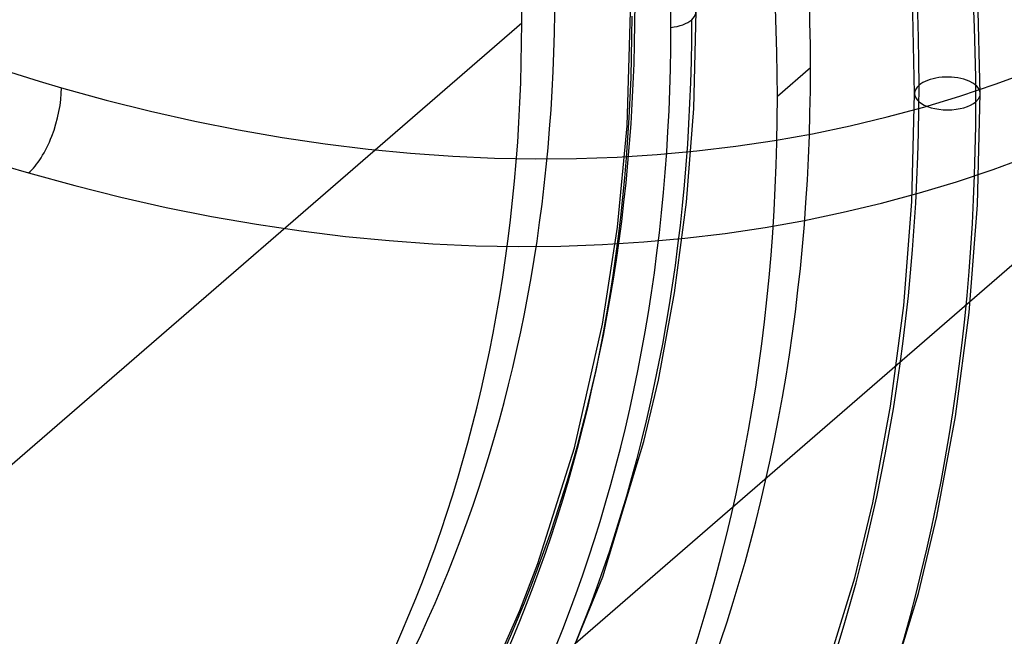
# Model space of a CAD drawing. Header units: millimetres. Extents: x -138 to 135, y -173 to 171.
# Tile 47 of 95: x 31 to 46, y -7 to 2. Entities that reach past the tile are written whole.
import ezdxf

# ---------------------------------------------------------------- set-up
doc = ezdxf.new("R2010")
doc.units = ezdxf.units.MM
doc.layers.add('MAIN-1', color=7, linetype='Continuous')

msp = doc.modelspace()

# ---------------------------------------------------------------- linework, layer by layer
at = {"layer": 'MAIN-1'}
for p, q in [((52.12159067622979, 3.468039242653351), (33.421615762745, -12.72661474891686)), ((45.00717042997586, 1.210388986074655), (44.97082355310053, 2.759563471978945)), ((46.00717212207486, 1.210342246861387), (45.96974245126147, 2.80610610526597)), ((40.62229686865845, 0.7185097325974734), (40.67704187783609, 2.460376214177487)), ((41.63916639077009, 0.9829950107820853), (41.67704510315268, 2.460342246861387)), ((29.62980021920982, -5.839840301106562), (39.01730021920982, 2.289973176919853)), ((43.41941453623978, 1.602316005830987), (42.91441453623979, 1.164973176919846)), ((44.96502448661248, -0.4339701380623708), (45.00717042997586, 1.210388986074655)), ((45.96369046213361, -0.4855884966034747), (46.00717212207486, 1.210342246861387)), ((41.527969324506, -0.4467902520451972), (41.63916639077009, 0.9829950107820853)), ((40.47825093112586, -0.8267936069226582), (40.62229686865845, 0.7185097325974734)), ((41.34706217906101, -1.827451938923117), (41.527969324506, -0.4467902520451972)), ((44.84145937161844, -2.022967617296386), (44.96502448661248, -0.4339701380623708)), ((45.83605786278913, -2.126751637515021), (45.96369046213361, -0.4855884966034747)), ((40.25019394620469, -2.306612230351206), (40.47825093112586, -0.8267936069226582)), ((41.10015124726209, -3.156924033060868), (41.34706217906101, -1.827451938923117)), ((44.64072517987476, -3.555018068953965), (44.84145937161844, -2.022967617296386)), ((45.62842769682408, -3.711364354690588), (45.83605786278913, -2.126751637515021)), ((39.8203889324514, -4.192020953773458), (40.25019394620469, -2.306612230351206)), ((40.88068010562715, -4.093054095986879), (41.10015124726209, -3.156924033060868)), ((44.36719298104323, -5.027925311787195), (44.64072517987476, -3.555018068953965)), ((45.34508769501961, -5.2370309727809), (45.62842769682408, -3.711364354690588)), ((39.2611767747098, -5.954591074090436), (39.8203889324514, -4.192020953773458)), ((40.25119613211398, -6.157074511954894), (40.88068010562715, -4.093054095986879)), ((44.09634132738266, -6.172462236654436), (44.36719298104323, -5.027925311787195)), ((45.06783807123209, -6.409946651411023), (45.34508769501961, -5.2370309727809)), ((38.98599998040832, -6.669534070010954), (39.2611767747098, -5.954591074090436)), ((39.46675458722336, -8.068361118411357), (40.25119613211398, -6.157074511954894)), ((43.41114605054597, -8.393716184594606), (44.09634132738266, -6.172462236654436)), ((44.3545789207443, -8.725342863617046), (45.06783807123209, -6.409946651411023)), ((38.53508870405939, -7.699836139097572), (38.98599998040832, -6.669534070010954))]:
    msp.add_line(p, q, dxfattribs=at)
for centre, major_axis, ratio, start_param, end_param in [((-1.556796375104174e-15, -1.409455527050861e-15), (-68.08398175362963, 78.61661038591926), 0.75, -2.427868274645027, 0.7137243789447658), ((-0.4999999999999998, -0.4330127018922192), (68.73863542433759, -79.37253933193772), 0.7500000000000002, 0.7137243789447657, 3.41850274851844), ((-2.500000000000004, -2.1650635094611), (-66.12002074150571, 76.34882354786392), 0.7500000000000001, -2.427868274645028, -0.8570719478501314), ((-2.000000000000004, -1.732050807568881), (-65.46536707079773, 75.59289460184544), 0.7500000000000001, -2.427868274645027, -0.8570719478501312), ((-25.99999999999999, -22.5166604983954), (-66.12002074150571, 76.34882354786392), 0.7500000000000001, -3.141592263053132, -0.8570719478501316), ((-25.99999999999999, -22.5166604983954), (65.46536707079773, -75.59289460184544), 0.75, 3.905366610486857e-07, 2.284520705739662), ((31.99999999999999, 27.71281292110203), (19.9669369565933, -23.05583285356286), 0.7500000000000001, 2.284520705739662, 5.426113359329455), ((31.99999999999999, 27.71281292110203), (19.9669369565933, -23.05583285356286), 0.7500000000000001, -0.8570719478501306, 2.284520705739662), ((11.7375, 10.16497317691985), (-23.56753214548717, 27.21344205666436), 0.7500000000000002, -2.427868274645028, -1.101051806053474), ((31.49999999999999, 27.27980021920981), (20.62159062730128, -23.81176179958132), 0.7500000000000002, -2.427868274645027, -0.8570719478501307), ((-1.556796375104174e-15, -1.409455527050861e-15), (-68.08398175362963, 78.61661038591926), 0.75, 0.7137243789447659, 3.855317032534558), ((-0.4999999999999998, -0.4330127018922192), (68.73863542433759, -79.37253933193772), 0.7500000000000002, -2.427868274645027, -0.276910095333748), ((12.425, 10.76036564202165), (-25.33509705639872, 29.2544502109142), 0.75, -2.427868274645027, -1.717625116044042), ((12.425, 10.76036564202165), (24.68044338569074, -28.49852126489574), 0.7500000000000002, 0.7137243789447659, 1.419462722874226), ((12.2425, 10.60231600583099), (23.56753214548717, -27.21344205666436), 0.7500000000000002, 0.7137243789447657, 1.418334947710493), ((11.7375, 10.16497317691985), (-20.62159062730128, 23.81176179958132), 0.7500000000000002, -2.427868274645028, -1.66812864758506), ((12.2425, 10.60231600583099), (21.95821245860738, -25.35515974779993), 0.7500000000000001, 0.7137243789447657, 1.41239964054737), ((31.49999999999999, 27.27980021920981), (20.62159062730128, -23.81176179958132), 0.7500000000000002, -0.8570719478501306, 0.7137243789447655), ((11.7375, 10.16497317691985), (-23.56753214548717, 27.21344205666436), 0.7500000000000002, 0.7137243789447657, 3.1415783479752), ((11.7375, 10.16497317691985), (-20.62159062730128, 23.81176179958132), 0.7500000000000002, 0.7137243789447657, 3.141578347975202), ((12.2425, 10.60231600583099), (20.62159062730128, -23.81176179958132), 0.7500000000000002, 0.02068574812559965, 0.7137243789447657), ((41.17704340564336, 2.460365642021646), (-0.5, 6.1230317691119e-17), 0.5, 2.617993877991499, 5.759586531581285), ((12.425, 10.76036564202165), (21.40717503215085, -24.71887653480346), 0.7500000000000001, 0.02019852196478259, 0.7137243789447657), ((31.62499999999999, 27.38805339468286), (34.50024844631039, -39.83745545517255), 0.7500000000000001, -1.589756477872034, -0.124387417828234), ((11.7375, 10.16497317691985), (-20.62159062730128, 23.81176179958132), 0.7500000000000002, 3.141578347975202, 3.855317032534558), ((12.2425, 10.60231600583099), (-21.51079127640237, 24.83852226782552), 0.7500000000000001, -3.124735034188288, -2.427868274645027), ((12.425, 10.76036564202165), (-22.06182870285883, 25.47480548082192), 0.7500000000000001, -3.124127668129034, -2.427868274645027), ((41.17704340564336, 2.460365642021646), (-0.5, 6.1230317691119e-17), 0.5, 1.799671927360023, 2.617993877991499), ((12.2425, 10.60231600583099), (21.95821245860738, -25.35515974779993), 0.7500000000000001, 0.0150491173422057, 0.7137243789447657), ((31.62499999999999, 27.38805339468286), (-35.15490211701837, 40.59338440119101), 0.7500000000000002, 1.555017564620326, 3.014023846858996), ((12.2425, 10.60231600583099), (23.56753214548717, -27.21344205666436), 0.7500000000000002, 0.009113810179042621, 0.7137243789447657), ((45.50717042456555, 1.210365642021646), (-0.5, 6.1230317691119e-17), 0.5, 2.617993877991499, 5.759586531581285), ((31.5, 0.8660254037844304), (0.2773500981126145, 0.960768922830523), 0.4330127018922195, -2.553590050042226, -0.9827937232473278), ((12.425, 10.76036564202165), (24.68044338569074, -28.49852126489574), 0.7500000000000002, 0.00798603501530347, 0.7137243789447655), ((45.50717042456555, 1.210365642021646), (-0.5, 6.1230317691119e-17), 0.5, -0.523598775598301, 2.617993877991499), ((11.7375, 10.16497317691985), (-23.56753214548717, 27.21344205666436), 0.7500000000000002, 3.1415783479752, 3.855317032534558), ((12.425, 10.76036564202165), (-25.33509705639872, 29.2544502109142), 0.75, -3.138111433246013, -2.427868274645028), ((25.22499999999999, 21.84549081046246), (31.22698009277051, -36.05781072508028), 0.7500000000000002, -1.584371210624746, -0.1297726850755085), ((31.62499999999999, 27.38805339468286), (39.60654707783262, -45.7337012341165), 0.7500000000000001, -1.592862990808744, -0.1212809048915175), ((25.22499999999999, 21.84549081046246), (-31.88163376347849, 36.81373967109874), 0.7500000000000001, 1.558567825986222, 3.010473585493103), ((31.62499999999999, 27.38805339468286), (-40.26120074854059, 46.48963018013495), 0.7500000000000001, 1.547922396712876, 3.021119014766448), ((18.825, 16.30292822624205), (27.95371173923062, -32.27816599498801), 0.7500000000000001, -1.577764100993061, -0.136379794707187), ((31.62499999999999, 27.38805339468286), (44.71284570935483, -51.62994701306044), 0.7500000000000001, -1.598532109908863, -0.7471534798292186), ((18.825, 16.30292822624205), (-28.6083654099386, 33.03409494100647), 0.7500000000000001, 1.56550769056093, 3.003533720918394), ((31.62499999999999, 27.38805339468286), (-45.36749938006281, 52.38587595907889), 0.7500000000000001, 1.542426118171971, 3.026615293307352)]:
    msp.add_ellipse(centre, major_axis=major_axis, ratio=ratio, start_param=start_param, end_param=end_param, dxfattribs=at)

doc.saveas('drawing.dxf')
